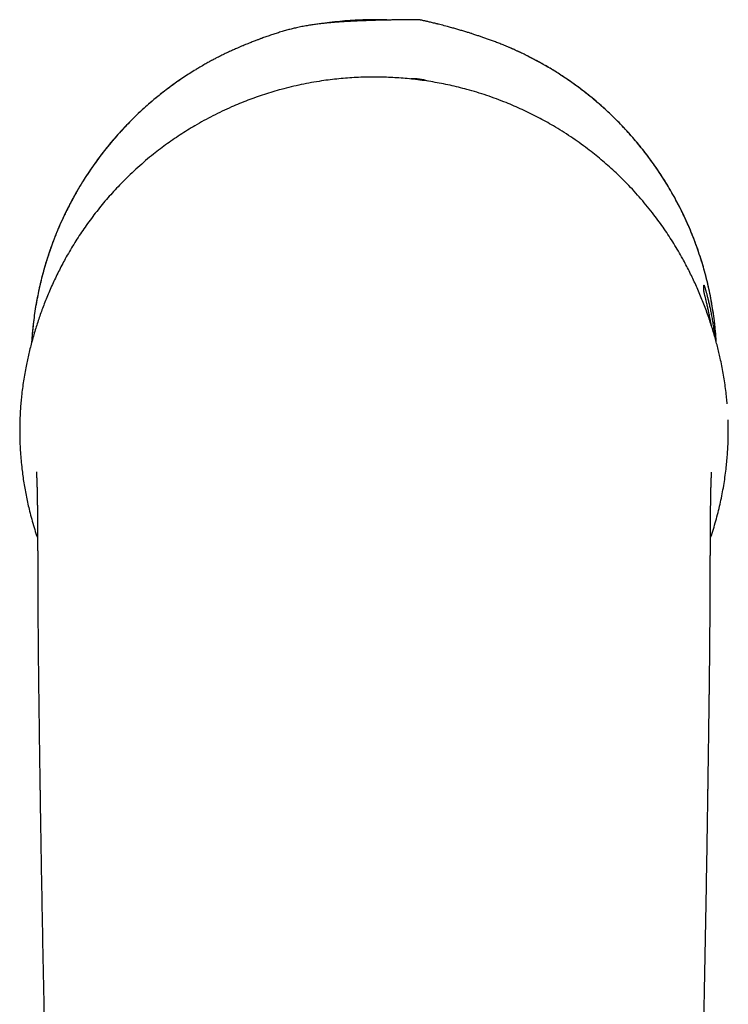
# Model space of a CAD drawing. Header units: millimetres. Extents: x 8 to 623, y 12 to 571.
# Tile 9 of 30: x 297 to 347, y 265 to 334. Entities that reach past the tile are written whole.
import ezdxf

# ---------------------------------------------------------------- set-up
doc = ezdxf.new("R2010")
doc.units = ezdxf.units.MM

msp = doc.modelspace()

# ---------------------------------------------------------------- linework, layer by layer
at = {"color": 7, "linetype": 'Continuous', "lineweight": 30}
for p, q in [((345.283, 315.445), (345.284, 315.447)), ((345.283, 314.995), (345.283, 315.445)), ((298.463, 295.333), (298.463, 295.337)), ((298.618, 279.937), (298.622, 279.941))]:
    msp.add_line(p, q, dxfattribs=at)
msp.add_arc((324.969, 327.5), 2.458, 68.31363, 96.96865, dxfattribs=at)
for points, knots in [([(346.149, 311.43), (346.138, 311.601), (346.115, 311.966), (346.062, 312.521), (345.995, 313.093), (345.915, 313.657), (345.818, 314.246), (345.701, 314.858), (345.562, 315.491), (345.408, 316.113), (345.239, 316.726), (345.055, 317.33), (344.857, 317.925), (344.647, 318.507), (344.425, 319.075), (344.193, 319.626), (343.952, 320.16), (343.704, 320.677), (343.447, 321.182), (343.17, 321.695), (342.873, 322.216), (342.555, 322.742), (342.229, 323.251), (341.896, 323.744), (341.56, 324.216), (341.221, 324.669), (340.88, 325.104), (340.536, 325.522), (340.19, 325.926), (339.841, 326.313), (339.492, 326.686), (339.142, 327.044), (338.805, 327.374), (338.483, 327.678), (338.188, 327.946), (337.956, 328.151), (337.822, 328.266), (337.775, 328.307), (337.763, 328.317), (337.752, 328.327), (337.74, 328.337), (337.728, 328.346), (337.717, 328.356), (337.705, 328.366), (337.564, 328.486), (337.292, 328.712), (336.889, 329.032), (336.489, 329.336), (336.093, 329.624), (335.702, 329.897), (335.316, 330.156), (334.936, 330.4), (334.556, 330.635), (334.178, 330.859), (333.801, 331.073), (333.433, 331.273), (333.074, 331.461), (332.724, 331.637), (332.374, 331.806), (332.025, 331.967), (331.677, 332.121), (331.342, 332.263), (331.021, 332.394), (330.714, 332.514), (330.422, 332.625), (330.144, 332.726), (329.88, 332.82), (329.631, 332.906), (329.423, 332.976), (329.253, 333.032), (329.123, 333.074), (329.035, 333.103), (328.988, 333.118), (328.974, 333.122), (328.96, 333.127), (328.946, 333.131), (328.932, 333.135), (328.84, 333.165), (328.666, 333.219), (328.404, 333.299), (328.129, 333.381), (327.844, 333.463), (327.55, 333.546), (327.205, 333.64), (326.894, 333.721), (326.672, 333.778), (326.588, 333.799), (326.559, 333.806), (326.529, 333.814), (326.49, 333.823), (326.405, 333.845), (326.279, 333.875), (326.128, 333.911), (325.992, 333.944), (325.87, 333.972), (325.761, 333.997), (325.666, 334.018), (325.577, 334.038), (325.496, 334.056), (325.424, 334.071), (325.367, 334.083), (325.322, 334.092), (325.289, 334.1), (325.265, 334.104), (325.251, 334.108), (325.24, 334.108), (325.223, 334.108), (325.193, 334.108), (325.147, 334.108), (325.083, 334.108), (325, 334.107), (324.9, 334.107), (324.782, 334.106), (324.646, 334.105), (324.492, 334.104), (324.318, 334.102), (324.188, 334.101), (324.106, 334.1), (324.079, 334.099), (324.052, 334.099), (324.025, 334.099), (324, 334.098), (323.951, 334.098), (323.839, 334.096), (323.66, 334.094), (323.4, 334.089), (323.094, 334.083), (322.74, 334.076), (322.378, 334.067), (322.009, 334.056), (321.639, 334.044), (321.268, 334.031), (320.899, 334.015), (320.532, 333.998), (320.171, 333.979), (319.904, 333.963), (319.735, 333.952), (319.656, 333.947), (319.58, 333.941), (319.495, 333.935), (319.399, 333.928), (319.292, 333.92), (319.204, 333.913), (319.142, 333.908), (319.109, 333.905), (319.075, 333.902), (319.041, 333.899), (319.006, 333.896), (318.875, 333.884), (318.646, 333.862), (318.319, 333.826), (317.986, 333.783), (317.645, 333.732), (317.295, 333.673), (316.933, 333.603), (316.588, 333.527), (316.26, 333.448), (315.947, 333.366), (315.621, 333.273), (315.295, 333.173), (314.967, 333.067), (314.651, 332.959), (314.393, 332.868), (314.241, 332.812), (314.184, 332.791), (314.168, 332.785), (314.153, 332.779), (314.137, 332.774), (314.121, 332.768), (314.105, 332.762), (314.065, 332.747), (313.998, 332.722), (313.899, 332.684), (313.789, 332.642), (313.666, 332.594), (313.53, 332.541), (313.385, 332.483), (313.229, 332.421), (313.062, 332.353), (312.883, 332.28), (312.692, 332.2), (312.47, 332.105), (312.217, 331.993), (311.931, 331.862), (311.629, 331.719), (311.313, 331.564), (311.014, 331.411), (310.734, 331.264), (310.476, 331.124), (310.181, 330.959), (309.919, 330.807), (309.738, 330.699), (309.67, 330.658), (309.648, 330.645), (309.627, 330.633), (309.605, 330.619), (309.584, 330.606), (309.431, 330.513), (309.146, 330.336), (308.73, 330.065), (308.313, 329.781), (307.894, 329.482), (307.477, 329.172), (307.063, 328.849), (306.651, 328.513), (306.241, 328.163), (305.829, 327.796), (305.417, 327.411), (305.006, 327.008), (304.599, 326.588), (304.195, 326.152), (303.833, 325.74), (303.511, 325.357), (303.226, 325.005), (302.914, 324.605), (302.648, 324.246), (302.453, 323.974), (302.375, 323.863), (302.346, 323.822), (302.337, 323.809), (302.328, 323.796), (302.319, 323.783), (302.31, 323.77), (302.281, 323.729), (302.23, 323.654), (302.153, 323.542), (302.067, 323.415), (301.973, 323.273), (301.871, 323.117), (301.763, 322.95), (301.651, 322.772), (301.534, 322.583), (301.412, 322.381), (301.284, 322.164), (301.147, 321.929), (301.004, 321.673), (300.853, 321.396), (300.697, 321.102), (300.539, 320.791), (300.377, 320.463), (300.217, 320.124), (300.059, 319.776), (299.904, 319.417), (299.749, 319.043), (299.594, 318.652), (299.439, 318.235), (299.283, 317.793), (299.128, 317.323), (298.978, 316.834), (298.834, 316.326), (298.698, 315.799), (298.572, 315.263), (298.457, 314.72), (298.354, 314.17), (298.261, 313.603), (298.18, 313.019), (298.114, 312.438), (298.065, 311.907), (298.045, 311.576), (298.036, 311.432)], [0, 0, 0, 0, 0.007071, 0.015047, 0.022941, 0.030755, 0.038488, 0.047498, 0.056395, 0.065179, 0.073851, 0.082565, 0.091162, 0.099642, 0.108006, 0.116254, 0.12424, 0.132114, 0.139875, 0.147523, 0.156108, 0.164547, 0.172839, 0.180985, 0.188985, 0.196699, 0.204272, 0.211704, 0.218995, 0.226144, 0.233152, 0.24002, 0.246746, 0.252548, 0.25824, 0.26316, 0.265297, 0.265506, 0.265715, 0.265924, 0.266133, 0.266341, 0.266549, 0.266757, 0.266965, 0.274199, 0.281261, 0.288151, 0.294868, 0.301412, 0.307785, 0.313985, 0.320012, 0.326141, 0.332082, 0.337832, 0.343394, 0.348766, 0.35395, 0.359388, 0.364601, 0.36959, 0.374351, 0.378877, 0.38316, 0.387193, 0.391072, 0.394684, 0.398029, 0.400093, 0.402043, 0.403666, 0.403873, 0.404077, 0.40428, 0.404482, 0.404683, 0.404881, 0.408438, 0.412202, 0.416146, 0.420236, 0.424432, 0.428688, 0.434968, 0.437678, 0.438099, 0.438518, 0.438936, 0.439352, 0.440196, 0.44254, 0.444667, 0.446583, 0.448298, 0.449822, 0.451163, 0.452332, 0.453565, 0.454569, 0.455364, 0.455973, 0.456435, 0.456782, 0.456976, 0.457027, 0.457245, 0.457654, 0.458269, 0.459149, 0.460282, 0.461681, 0.463275, 0.465129, 0.467249, 0.46964, 0.472264, 0.472627, 0.472995, 0.473367, 0.473744, 0.474125, 0.474383, 0.475779, 0.478713, 0.481768, 0.486461, 0.491328, 0.496319, 0.501388, 0.506489, 0.511581, 0.516626, 0.521717, 0.526683, 0.531488, 0.532726, 0.533673, 0.534728, 0.535892, 0.537163, 0.538683, 0.540326, 0.540777, 0.541236, 0.541703, 0.542178, 0.542661, 0.543152, 0.547585, 0.552094, 0.556696, 0.561414, 0.566274, 0.571313, 0.576573, 0.580806, 0.585225, 0.58986, 0.594744, 0.599276, 0.604054, 0.608486, 0.610509, 0.610739, 0.61097, 0.611201, 0.611433, 0.611665, 0.611898, 0.612132, 0.613406, 0.614852, 0.616474, 0.618279, 0.620275, 0.62247, 0.624732, 0.627189, 0.629852, 0.632706, 0.635718, 0.63978, 0.644099, 0.648673, 0.653504, 0.65859, 0.662483, 0.666514, 0.670683, 0.676396, 0.678986, 0.679329, 0.679672, 0.680016, 0.680361, 0.680707, 0.681054, 0.687734, 0.694537, 0.701463, 0.708512, 0.715684, 0.722847, 0.730129, 0.73753, 0.745049, 0.752826, 0.760727, 0.768751, 0.776897, 0.785166, 0.791308, 0.797517, 0.803792, 0.812175, 0.815901, 0.817547, 0.817763, 0.817979, 0.818195, 0.818411, 0.818627, 0.818843, 0.820485, 0.822356, 0.824456, 0.826785, 0.829344, 0.832131, 0.83497, 0.838012, 0.841259, 0.844708, 0.848362, 0.85246, 0.856787, 0.861344, 0.866129, 0.871144, 0.876388, 0.881543, 0.886901, 0.892464, 0.89823, 0.9042, 0.910754, 0.917537, 0.92455, 0.931792, 0.939264, 0.946965, 0.954435, 0.96211, 0.969988, 0.978071, 0.986356, 0.994066, 1, 1, 1, 1]), ([(323.134, 334.084), (322.941, 334.092), (322.51, 334.109), (321.839, 334.109), (321.122, 334.091), (320.405, 334.051), (319.687, 333.988), (319.144, 333.929), (318.842, 333.884), (318.778, 333.874)], [0, 0, 0, 0, 0.132715, 0.296576, 0.460668, 0.625138, 0.790132, 0.955793, 1, 1, 1, 1]), ([(346.148, 311.434), (346.147, 311.451), (346.135, 311.707), (346.093, 312.2), (346.019, 312.914), (345.921, 313.625), (345.803, 314.333), (345.664, 315.037), (345.504, 315.738), (345.323, 316.434), (345.122, 317.123), (344.9, 317.805), (344.658, 318.48), (344.396, 319.148), (344.114, 319.809), (343.824, 320.435), (343.53, 321.026), (343.236, 321.581), (342.927, 322.128), (342.605, 322.666), (342.268, 323.195), (341.918, 323.716), (341.553, 324.229), (341.174, 324.733), (340.782, 325.228), (340.377, 325.713), (339.96, 326.186), (339.531, 326.647), (339.09, 327.098), (338.637, 327.536), (338.172, 327.964), (337.675, 328.398), (337.143, 328.836), (336.576, 329.276), (335.997, 329.698), (335.406, 330.102), (334.802, 330.489), (334.186, 330.858), (333.559, 331.209), (332.921, 331.543), (332.274, 331.854), (331.833, 332.057), (331.606, 332.15), (331.601, 332.153)], [0, 0, 0, 0, 0.001891, 0.028839, 0.05575, 0.082649, 0.109558, 0.136503, 0.163506, 0.190471, 0.217387, 0.244279, 0.27117, 0.298084, 0.325046, 0.35208, 0.375698, 0.39927, 0.422812, 0.446342, 0.469874, 0.493426, 0.517012, 0.540649, 0.564396, 0.58809, 0.611747, 0.635383, 0.659016, 0.682661, 0.706334, 0.730052, 0.757, 0.783896, 0.810764, 0.837628, 0.864512, 0.89144, 0.918436, 0.945434, 0.972384, 0.999312, 1, 1, 1, 1]), ([(308.55, 329.94), (308.534, 329.93), (308.343, 329.804), (307.987, 329.549), (307.482, 329.177), (306.988, 328.791), (306.506, 328.393), (306.034, 327.982), (305.55, 327.538), (305.057, 327.06), (304.558, 326.546), (304.074, 326.017), (303.607, 325.474), (303.155, 324.916), (302.718, 324.345), (302.298, 323.759), (301.896, 323.162), (301.512, 322.554), (301.147, 321.935), (300.801, 321.307), (300.474, 320.668), (300.166, 320.02), (299.889, 319.389), (299.642, 318.778), (299.421, 318.191), (299.215, 317.598), (299.026, 317.001), (298.852, 316.398), (298.693, 315.791), (298.551, 315.18), (298.424, 314.563), (298.313, 313.942), (298.218, 313.318), (298.139, 312.693), (298.078, 312.065), (298.044, 311.642), (298.034, 311.428), (298.034, 311.423)], [0, 0, 0, 0, 0.002645, 0.031134, 0.059561, 0.087946, 0.116309, 0.144669, 0.173047, 0.205574, 0.238058, 0.270525, 0.303006, 0.335529, 0.368122, 0.400814, 0.433488, 0.466077, 0.498612, 0.531121, 0.563634, 0.596179, 0.628787, 0.657306, 0.685768, 0.714192, 0.742598, 0.771004, 0.79943, 0.827895, 0.85642, 0.885079, 0.913684, 0.942254, 0.970808, 0.999367, 1, 1, 1, 1]), ([(322.092, 330.076), (321.885, 330.075), (321.472, 330.072), (320.854, 330.048), (320.239, 330.01), (319.625, 329.957), (319.015, 329.889), (318.371, 329.8), (317.693, 329.689), (316.983, 329.55), (316.277, 329.391), (315.61, 329.22), (314.981, 329.041), (314.39, 328.856), (313.803, 328.657), (313.222, 328.443), (312.647, 328.216), (312.045, 327.96), (311.419, 327.674), (310.77, 327.353), (310.132, 327.015), (309.535, 326.676), (308.978, 326.34), (308.46, 326.009), (307.95, 325.665), (307.447, 325.307), (306.952, 324.936), (306.436, 324.529), (305.904, 324.085), (305.359, 323.602), (304.83, 323.105), (304.343, 322.619), (303.895, 322.148), (303.484, 321.693), (303.084, 321.228), (302.696, 320.753), (302.319, 320.267), (301.961, 319.781), (301.62, 319.295), (301.297, 318.809), (300.985, 318.314), (300.683, 317.812), (300.492, 317.471), (300.397, 317.3)], [0, 0, 0, 0, 0.023492, 0.046902, 0.070245, 0.093534, 0.116784, 0.14001, 0.16737, 0.194738, 0.222137, 0.249588, 0.272959, 0.296402, 0.319877, 0.343344, 0.366762, 0.390102, 0.41754, 0.444926, 0.472286, 0.499643, 0.522871, 0.546129, 0.56943, 0.59279, 0.616223, 0.639723, 0.667393, 0.69496, 0.722431, 0.749842, 0.773069, 0.796284, 0.819499, 0.842731, 0.865992, 0.889304, 0.911349, 0.933449, 0.955596, 0.977782, 1, 1, 1, 1]), ([(343.787, 317.3), (343.686, 317.481), (343.485, 317.841), (343.166, 318.37), (342.835, 318.891), (342.492, 319.401), (342.137, 319.902), (341.748, 320.423), (341.323, 320.962), (340.858, 321.515), (340.376, 322.056), (339.903, 322.556), (339.441, 323.019), (338.993, 323.446), (338.534, 323.862), (338.065, 324.267), (337.587, 324.659), (337.071, 325.06), (336.517, 325.467), (335.922, 325.879), (335.315, 326.273), (334.729, 326.629), (334.164, 326.952), (333.623, 327.244), (333.074, 327.523), (332.517, 327.789), (331.951, 328.042), (331.345, 328.294), (330.699, 328.544), (330.013, 328.785), (329.321, 329.006), (328.661, 329.196), (328.031, 329.359), (327.434, 329.499), (326.833, 329.623), (326.229, 329.733), (325.621, 329.827), (325.022, 329.906), (324.431, 329.968), (323.849, 330.016), (323.264, 330.051), (322.679, 330.072), (322.288, 330.075), (322.092, 330.076)], [0, 0, 0, 0, 0.023489, 0.046894, 0.070232, 0.093517, 0.116765, 0.139989, 0.167351, 0.194721, 0.222125, 0.249582, 0.272957, 0.296403, 0.319877, 0.343341, 0.366754, 0.390086, 0.417519, 0.444906, 0.472269, 0.499632, 0.522866, 0.546131, 0.569443, 0.592815, 0.616263, 0.639767, 0.667391, 0.69493, 0.722395, 0.749798, 0.773019, 0.796231, 0.819449, 0.842687, 0.865958, 0.889283, 0.91134, 0.933452, 0.955607, 0.977793, 1, 1, 1, 1]), ([(300.397, 317.3), (300.315, 317.151), (300.153, 316.852), (299.921, 316.399), (299.7, 315.945), (299.488, 315.489), (299.286, 315.032), (299.098, 314.583), (298.922, 314.142), (298.759, 313.708), (298.603, 313.275), (298.457, 312.843), (298.317, 312.406), (298.184, 311.965), (298.058, 311.52), (297.941, 311.078), (297.833, 310.637), (297.734, 310.198), (297.638, 309.733), (297.545, 309.239), (297.459, 308.716), (297.385, 308.188), (297.325, 307.679), (297.278, 307.192), (297.242, 306.727), (297.216, 306.259), (297.2, 305.787), (297.193, 305.312), (297.196, 304.805), (297.211, 304.266), (297.242, 303.693), (297.287, 303.117), (297.343, 302.566), (297.41, 302.041), (297.484, 301.545), (297.568, 301.048), (297.663, 300.552), (297.769, 300.059), (297.893, 299.538), (298.036, 298.99), (298.203, 298.416), (298.341, 297.97), (298.429, 297.717), (298.451, 297.652)], [0, 0, 0, 0, 0.0239841, 0.0478609, 0.0716492, 0.0953714, 0.1190556, 0.1427411, 0.1651136, 0.1875631, 0.2101142, 0.2327062, 0.2552326, 0.2790119, 0.3027365, 0.326433, 0.3501201, 0.37381, 0.397509, 0.4254555, 0.4534258, 0.4814296, 0.5094815, 0.5333279, 0.5571605, 0.5809084, 0.604574, 0.6281857, 0.6517641, 0.6795396, 0.7073356, 0.7351876, 0.76313, 0.7869515, 0.8108499, 0.8347462, 0.8585944, 0.8824063, 0.9061989, 0.9342375, 0.9622972, 0.9904015, 1, 1, 1, 1]), ([(346.911, 307.107), (346.909, 307.141), (346.895, 307.319), (346.859, 307.677), (346.8, 308.181), (346.724, 308.718), (346.637, 309.252), (346.537, 309.781), (346.435, 310.271), (346.331, 310.723), (346.228, 311.137), (346.118, 311.553), (345.999, 311.971), (345.87, 312.4), (345.729, 312.842), (345.574, 313.296), (345.409, 313.755), (345.233, 314.218), (345.046, 314.682), (344.853, 315.137), (344.654, 315.581), (344.451, 316.015), (344.239, 316.446), (344.019, 316.875), (343.865, 317.159), (343.787, 317.3)], [0, 0, 0, 0, 0.009544, 0.050963, 0.103817, 0.156807, 0.209858, 0.262887, 0.315818, 0.357334, 0.398794, 0.44021, 0.481606, 0.523017, 0.567006, 0.611131, 0.655478, 0.70013, 0.744888, 0.789536, 0.831558, 0.873569, 0.91562, 0.957752, 1, 1, 1, 1]), ([(345.798, 312.619), (345.792, 312.653), (345.775, 312.75), (345.746, 312.904), (345.712, 313.082), (345.678, 313.253), (345.643, 313.42), (345.609, 313.581), (345.576, 313.735), (345.543, 313.883), (345.511, 314.021), (345.481, 314.15), (345.453, 314.27), (345.426, 314.381), (345.401, 314.485), (345.378, 314.581), (345.357, 314.668), (345.338, 314.745), (345.32, 314.819), (345.304, 314.885), (345.292, 314.94), (345.284, 314.978), (345.283, 314.989), (345.283, 314.995)], [0, 0, 0, 0, 0.024093, 0.068998, 0.113904, 0.159115, 0.204326, 0.250503, 0.29668, 0.343194, 0.389707, 0.434931, 0.480154, 0.525703, 0.571251, 0.617845, 0.664439, 0.711404, 0.758368, 0.818263, 0.878359, 0.939074, 1, 1, 1, 1]), ([(345.284, 315.448), (345.285, 315.447), (345.287, 315.444), (345.294, 315.428), (345.303, 315.404), (345.315, 315.37), (345.329, 315.326), (345.346, 315.273), (345.365, 315.211), (345.385, 315.141), (345.408, 315.063), (345.432, 314.976), (345.458, 314.881), (345.486, 314.776), (345.516, 314.662), (345.546, 314.54), (345.578, 314.41), (345.611, 314.273), (345.644, 314.129), (345.677, 313.977), (345.712, 313.818), (345.746, 313.65), (345.781, 313.474), (345.815, 313.291), (345.849, 313.102), (345.882, 312.909), (345.914, 312.71), (345.945, 312.506), (345.975, 312.296), (346.004, 312.078), (346.022, 311.931), (346.031, 311.855), (346.031, 311.855)], [0, 0, 0, 0, 0.033387, 0.067014, 0.10064, 0.135015, 0.169389, 0.20402, 0.23865, 0.272036, 0.305421, 0.339033, 0.372645, 0.406957, 0.441269, 0.475818, 0.510367, 0.544517, 0.578667, 0.613045, 0.647424, 0.682518, 0.717613, 0.752954, 0.788296, 0.823139, 0.857983, 0.893072, 0.928162, 0.964036, 0.99991, 1, 1, 1, 1]), ([(345.734, 297.655), (345.757, 297.722), (345.847, 297.981), (345.988, 298.436), (346.156, 299.019), (346.308, 299.605), (346.445, 300.189), (346.565, 300.771), (346.67, 301.352), (346.761, 301.934), (346.832, 302.489), (346.888, 303.014), (346.93, 303.509), (346.961, 304.001), (346.981, 304.489), (346.991, 304.971), (346.99, 305.44), (346.985, 305.777), (346.978, 305.953), (346.977, 305.983)], [0, 0, 0, 0, 0.024598, 0.095141, 0.165484, 0.235685, 0.30581, 0.374674, 0.443599, 0.51266, 0.581935, 0.640971, 0.700089, 0.758991, 0.8176, 0.875985, 0.934215, 0.989041, 1, 1, 1, 1]), ([(298.363, 302.316), (298.363, 302.316), (298.363, 302.316), (298.363, 302.315), (298.363, 302.311), (298.363, 302.307), (298.364, 302.302), (298.364, 302.295), (298.365, 302.287), (298.366, 302.276), (298.367, 302.262), (298.368, 302.244), (298.369, 302.22), (298.371, 302.19), (298.373, 302.157), (298.375, 302.121), (298.377, 302.086), (298.379, 302.052), (298.381, 302.021), (298.382, 301.989), (298.384, 301.955), (298.386, 301.918), (298.388, 301.874), (298.39, 301.826), (298.392, 301.774), (298.394, 301.717), (298.397, 301.658), (298.399, 301.602), (298.4, 301.551), (298.402, 301.507), (298.403, 301.464), (298.405, 301.418), (298.406, 301.363), (298.408, 301.308), (298.409, 301.26), (298.41, 301.226), (298.411, 301.196), (298.412, 301.17), (298.412, 301.146), (298.413, 301.12), (298.414, 301.088), (298.415, 301.05), (298.416, 301.011), (298.417, 300.977), (298.417, 300.95), (298.418, 300.924), (298.418, 300.892), (298.419, 300.854), (298.42, 300.811), (298.421, 300.772), (298.422, 300.739), (298.422, 300.71), (298.423, 300.68), (298.423, 300.647), (298.424, 300.609), (298.425, 300.566), (298.425, 300.525), (298.426, 300.49), (298.426, 300.464), (298.427, 300.44), (298.427, 300.413), (298.428, 300.38), (298.428, 300.342), (298.429, 300.302), (298.429, 300.266), (298.43, 300.233), (298.43, 300.2), (298.431, 300.163), (298.431, 300.119), (298.432, 300.072), (298.432, 300.026), (298.433, 299.984), (298.434, 299.939), (298.434, 299.889), (298.435, 299.837), (298.435, 299.788), (298.436, 299.74), (298.436, 299.69), (298.437, 299.639), (298.437, 299.59), (298.438, 299.547), (298.438, 299.505), (298.438, 299.455), (298.439, 299.393), (298.44, 299.319), (298.44, 299.241), (298.441, 299.17), (298.441, 299.105), (298.442, 299.042), (298.442, 298.976), (298.443, 298.905), (298.443, 298.826), (298.444, 298.739), (298.445, 298.644), (298.445, 298.549), (298.446, 298.458), (298.446, 298.376), (298.447, 298.301), (298.447, 298.231), (298.448, 298.163), (298.448, 298.095), (298.449, 298.008), (298.45, 297.903), (298.45, 297.78), (298.451, 297.654), (298.452, 297.549), (298.452, 297.463), (298.453, 297.399), (298.453, 297.332), (298.454, 297.264), (298.454, 297.195), (298.454, 297.129), (298.455, 297.068), (298.455, 297.018), (298.455, 296.977), (298.456, 296.943), (298.456, 296.904), (298.456, 296.856), (298.456, 296.798), (298.457, 296.72), (298.457, 296.624), (298.458, 296.51), (298.459, 296.389), (298.46, 296.231), (298.461, 296.03), (298.463, 295.785), (298.464, 295.553), (298.465, 295.402), (298.466, 295.338)], [0, 0, 0, 0, 0.000269, 0.008778, 0.017856, 0.025965, 0.032839, 0.039108, 0.045711, 0.053145, 0.061418, 0.070538, 0.084614, 0.098845, 0.113152, 0.127535, 0.141357, 0.15328, 0.163533, 0.172778, 0.182607, 0.193321, 0.204782, 0.216858, 0.229084, 0.241675, 0.25508, 0.267999, 0.277475, 0.286258, 0.294642, 0.3032, 0.313127, 0.325659, 0.3333, 0.33943, 0.344384, 0.349181, 0.352891, 0.356982, 0.362351, 0.36902, 0.376048, 0.381622, 0.385726, 0.38949, 0.393929, 0.400754, 0.407671, 0.413863, 0.41834, 0.422711, 0.426977, 0.431578, 0.437061, 0.443425, 0.449917, 0.454622, 0.458172, 0.460909, 0.464445, 0.468987, 0.474491, 0.479784, 0.484757, 0.488846, 0.492848, 0.497549, 0.502948, 0.509836, 0.515456, 0.520084, 0.525448, 0.531839, 0.538317, 0.544151, 0.549524, 0.555278, 0.561512, 0.567344, 0.57209, 0.576283, 0.581599, 0.588854, 0.597215, 0.606248, 0.61405, 0.620352, 0.627477, 0.634159, 0.641311, 0.649049, 0.657618, 0.667368, 0.678355, 0.687859, 0.696935, 0.704878, 0.711764, 0.71852, 0.725489, 0.732636, 0.745137, 0.757577, 0.770005, 0.783177, 0.789419, 0.795865, 0.802514, 0.809367, 0.816424, 0.823275, 0.829013, 0.834568, 0.838344, 0.841217, 0.844924, 0.849752, 0.855548, 0.86231, 0.872876, 0.884392, 0.896292, 0.908577, 0.931479, 0.955619, 0.981022, 1, 1, 1, 1]), ([(345.722, 295.331), (345.722, 295.378), (345.723, 295.465), (345.724, 295.587), (345.724, 295.689), (345.725, 295.773), (345.725, 295.836), (345.725, 295.879), (345.725, 295.907), (345.725, 295.928), (345.725, 295.946), (345.726, 295.975), (345.726, 296.016), (345.726, 296.076), (345.726, 296.149), (345.727, 296.238), (345.728, 296.398), (345.729, 296.631), (345.73, 296.857), (345.731, 297.012), (345.731, 297.093), (345.732, 297.171), (345.732, 297.243), (345.732, 297.306), (345.733, 297.357), (345.733, 297.399), (345.733, 297.438), (345.733, 297.482), (345.733, 297.536), (345.734, 297.6), (345.734, 297.669), (345.734, 297.739), (345.735, 297.805), (345.735, 297.892), (345.736, 297.994), (345.736, 298.11), (345.737, 298.213), (345.738, 298.308), (345.738, 298.405), (345.739, 298.506), (345.739, 298.601), (345.74, 298.683), (345.74, 298.754), (345.741, 298.826), (345.741, 298.907), (345.742, 298.994), (345.743, 299.082), (345.743, 299.164), (345.744, 299.237), (345.745, 299.309), (345.745, 299.385), (345.746, 299.467), (345.747, 299.553), (345.748, 299.647), (345.749, 299.745), (345.75, 299.841), (345.751, 299.937), (345.752, 300.018), (345.753, 300.084), (345.753, 300.133), (345.754, 300.182), (345.755, 300.235), (345.756, 300.289), (345.756, 300.339), (345.757, 300.389), (345.758, 300.439), (345.759, 300.488), (345.759, 300.534), (345.76, 300.58), (345.761, 300.626), (345.762, 300.672), (345.763, 300.716), (345.764, 300.758), (345.764, 300.796), (345.765, 300.827), (345.766, 300.854), (345.766, 300.882), (345.767, 300.917), (345.768, 300.954), (345.768, 300.989), (345.769, 301.019), (345.77, 301.049), (345.771, 301.081), (345.772, 301.118), (345.773, 301.158), (345.774, 301.201), (345.775, 301.241), (345.776, 301.277), (345.777, 301.31), (345.778, 301.345), (345.779, 301.384), (345.78, 301.427), (345.782, 301.474), (345.783, 301.522), (345.785, 301.568), (345.786, 301.61), (345.788, 301.648), (345.789, 301.691), (345.791, 301.74), (345.793, 301.796), (345.796, 301.854), (345.798, 301.906), (345.8, 301.953), (345.802, 301.992), (345.804, 302.029), (345.806, 302.059), (345.807, 302.085), (345.808, 302.107), (345.81, 302.13), (345.811, 302.156), (345.813, 302.184), (345.814, 302.212), (345.816, 302.238), (345.818, 302.259), (345.819, 302.278), (345.82, 302.294), (345.821, 302.305), (345.821, 302.311), (345.821, 302.311), (345.821, 302.311)], [0, 0, 0, 0, 0.013852, 0.025844, 0.035974, 0.044243, 0.050652, 0.054543, 0.057164, 0.058855, 0.060683, 0.062728, 0.067373, 0.072852, 0.08046, 0.08925, 0.099216, 0.128136, 0.158875, 0.166845, 0.174931, 0.183082, 0.190444, 0.196704, 0.201862, 0.205919, 0.20942, 0.213697, 0.219187, 0.225888, 0.233287, 0.240381, 0.247143, 0.253575, 0.266962, 0.27869, 0.289326, 0.299031, 0.308391, 0.319553, 0.330677, 0.33855, 0.345696, 0.353337, 0.362085, 0.371944, 0.38197, 0.390933, 0.39893, 0.406368, 0.415191, 0.424809, 0.43431, 0.444987, 0.457757, 0.468961, 0.479679, 0.492493, 0.499214, 0.504767, 0.510842, 0.518138, 0.525492, 0.532027, 0.538201, 0.545355, 0.552396, 0.558407, 0.564627, 0.572017, 0.578173, 0.584653, 0.591299, 0.597011, 0.601572, 0.605149, 0.609352, 0.614854, 0.621368, 0.627015, 0.631458, 0.636012, 0.641318, 0.647543, 0.654512, 0.662077, 0.669261, 0.675324, 0.681284, 0.687692, 0.694823, 0.703081, 0.712627, 0.722242, 0.732017, 0.740576, 0.748575, 0.756276, 0.76872, 0.781783, 0.796002, 0.811791, 0.822658, 0.83434, 0.845873, 0.85536, 0.862756, 0.870343, 0.879486, 0.890188, 0.902437, 0.915994, 0.929011, 0.941085, 0.952229, 0.96512, 0.9776, 0.990156, 1, 1, 1, 1]), ([(298.462, 295.331), (298.463, 295.289), (298.463, 295.21), (298.463, 295.098), (298.464, 295), (298.464, 294.918), (298.465, 294.848), (298.465, 294.757), (298.465, 294.639), (298.466, 294.479), (298.467, 294.301), (298.467, 294.1), (298.468, 293.921), (298.469, 293.764), (298.469, 293.634), (298.47, 293.499), (298.47, 293.359), (298.471, 293.218), (298.471, 293.082), (298.472, 292.954), (298.472, 292.839), (298.472, 292.738), (298.473, 292.655), (298.473, 292.585), (298.474, 292.502), (298.474, 292.398), (298.475, 292.267), (298.475, 292.127), (298.476, 291.974), (298.477, 291.808), (298.478, 291.635), (298.479, 291.453), (298.48, 291.263), (298.482, 291.061), (298.483, 290.844), (298.485, 290.606), (298.487, 290.346), (298.489, 290.065), (298.492, 289.763), (298.495, 289.441), (298.499, 289.098), (298.503, 288.734), (298.507, 288.362), (298.511, 287.982), (298.516, 287.595), (298.521, 287.191), (298.526, 286.769), (298.532, 286.331), (298.538, 285.876), (298.544, 285.403), (298.551, 284.914), (298.557, 284.407), (298.564, 283.884), (298.571, 283.343), (298.579, 282.797), (298.586, 282.246), (298.594, 281.69), (298.602, 281.119), (298.61, 280.533), (298.616, 280.137), (298.618, 279.937)], [0, 0, 0, 0, 0.008319, 0.015662, 0.022033, 0.027429, 0.031853, 0.035763, 0.045225, 0.05504, 0.067188, 0.08014, 0.094184, 0.102306, 0.110752, 0.119523, 0.12862, 0.138041, 0.147102, 0.155187, 0.162952, 0.169535, 0.174938, 0.179186, 0.183045, 0.191126, 0.199463, 0.208597, 0.218531, 0.229264, 0.240796, 0.252399, 0.264711, 0.277733, 0.29178, 0.307114, 0.324047, 0.342313, 0.36191, 0.382837, 0.405094, 0.428679, 0.453591, 0.477591, 0.502704, 0.528929, 0.556263, 0.584707, 0.614258, 0.644916, 0.676678, 0.709544, 0.743512, 0.77858, 0.814747, 0.849852, 0.885932, 0.922983, 0.961007, 1, 1, 1, 1]), ([(345.564, 279.939), (345.567, 280.158), (345.574, 280.59), (345.583, 281.226), (345.592, 281.842), (345.6, 282.437), (345.608, 283.011), (345.616, 283.554), (345.623, 284.067), (345.629, 284.55), (345.636, 285.015), (345.642, 285.461), (345.647, 285.866), (345.652, 286.231), (345.656, 286.56), (345.66, 286.875), (345.664, 287.178), (345.667, 287.472), (345.675, 288.12), (345.685, 289.04), (345.697, 290.231), (345.703, 291.049), (345.706, 291.578), (345.708, 291.813), (345.709, 292.033), (345.71, 292.222), (345.71, 292.381), (345.711, 292.513), (345.712, 292.633), (345.712, 292.729), (345.712, 292.805), (345.713, 292.861), (345.713, 292.913), (345.713, 292.961), (345.713, 293.006), (345.713, 293.051), (345.714, 293.1), (345.714, 293.154), (345.714, 293.216), (345.714, 293.288), (345.715, 293.372), (345.715, 293.469), (345.715, 293.578), (345.716, 293.699), (345.716, 293.827), (345.717, 293.978), (345.717, 294.142), (345.718, 294.315), (345.718, 294.471), (345.719, 294.609), (345.719, 294.719), (345.72, 294.809), (345.72, 294.891), (345.721, 294.984), (345.721, 295.089), (345.722, 295.206), (345.722, 295.288), (345.722, 295.331)], [0, 0, 0, 0, 0.042666, 0.083983, 0.123949, 0.162558, 0.199809, 0.235697, 0.268286, 0.299659, 0.329815, 0.358753, 0.386471, 0.408636, 0.429953, 0.450419, 0.470036, 0.488915, 0.507694, 0.59623, 0.667966, 0.739753, 0.755555, 0.771121, 0.785496, 0.798578, 0.807949, 0.81652, 0.824291, 0.831262, 0.835281, 0.838976, 0.842347, 0.845393, 0.848197, 0.851117, 0.854192, 0.857862, 0.861676, 0.866318, 0.871789, 0.878089, 0.885217, 0.893176, 0.90181, 0.910163, 0.922599, 0.933892, 0.94404, 0.953044, 0.960903, 0.965576, 0.970869, 0.976956, 0.983841, 0.991522, 1, 1, 1, 1]), ([(298.623, 279.941), (298.631, 279.363), (298.664, 276.821), (298.743, 272.316), (298.854, 266.425), (298.977, 260.535), (299.067, 256.608), (299.112, 254.645)], [0, 0, 0, 0, 0.068532, 0.301407, 0.534274, 0.767138, 1, 1, 1, 1]), ([(345.072, 254.645), (345.11, 256.281), (345.185, 259.553), (345.29, 264.462), (345.388, 269.371), (345.475, 274.28), (345.535, 277.803), (345.559, 279.69), (345.563, 279.941)], [0, 0, 0, 0, 0.194051, 0.388103, 0.582157, 0.776215, 0.970276, 1, 1, 1, 1]), ([(345.541, 279.965), (345.546, 279.959), (345.555, 279.949), (345.567, 279.936), (345.571, 279.932), (345.57, 279.933), (345.564, 279.94), (345.562, 279.941)], [0, 0, 0, 0, 0.233259, 0.46651, 0.69975, 0.933075, 1, 1, 1, 1])]:
    msp.add_open_spline(points, degree=3, knots=knots, dxfattribs=at)

doc.saveas('drawing.dxf')
